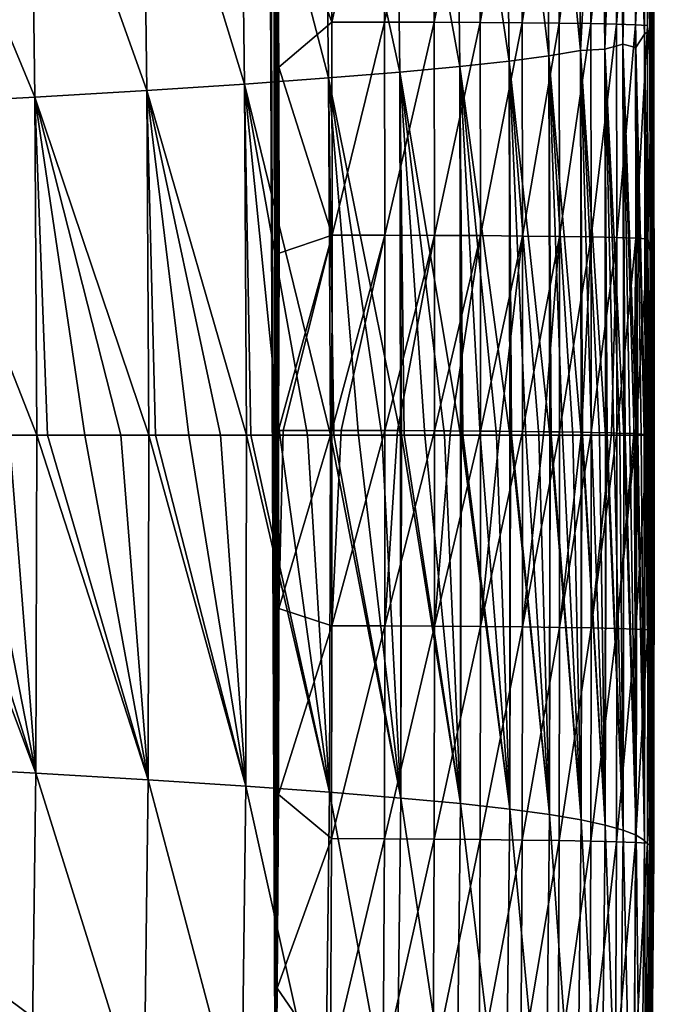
# Model space of a CAD drawing. Header units: metres. Extents: x -104 to 104, y -68 to 90.
# Tile 243 of 256: x 102.73 to 104.45, y 50.85 to 53.52. Entities that reach past the tile are written whole.
import ezdxf

# ---------------------------------------------------------------- set-up
doc = ezdxf.new("R2010")
doc.units = ezdxf.units.M
doc.layers.add('solid_FIT-BATH-153_SW0002', color=7, linetype='CONTINUOUS')

msp = doc.modelspace()

# ---------------------------------------------------------------- linework, layer by layer
at = {"layer": 'solid_FIT-BATH-153_SW0002'}
for points in [[(95.553673, 50.324856, 16.629944), (103.419243, 50.326092, 16.74663), (96.062462, 55.791603, 16.580244)], [(103.419243, 50.326092, 16.74663), (103.396858, 55.78376, 16.676132), (96.062462, 55.791603, 16.580244)], [(103.419243, 50.326092, 16.74663), (103.401161, 55.641178, 16.678217), (103.396858, 55.78376, 16.676132)], [(103.419243, 50.326092, 16.74663), (103.413757, 55.055191, 16.686615), (103.401161, 55.641178, 16.678217)], [(103.419395, 50.342014, 16.74645), (103.420609, 54.474182, 16.694704), (103.413757, 55.055191, 16.686615)], [(103.419243, 50.326092, 16.74663), (103.419395, 50.342014, 16.74645), (103.413757, 55.055191, 16.686615)], [(104.42485, 54.569164, 0.591371), (104.432503, 54.613476, 2.451298), (104.442329, 53.513718, 2.451771)], [(104.442329, 53.513718, 2.451771), (104.432503, 54.613476, 2.451298), (104.436012, 54.61665, 4.415045)], [(104.44532, 53.515385, 4.415392), (104.436012, 54.61665, 4.415045), (104.445145, 53.540359, 6.483488)], [(104.442329, 53.513718, 2.451771), (104.436012, 54.61665, 4.415045), (104.44532, 53.515385, 4.415392)], [(104.420212, 53.480171, -1.165026), (104.41008, 54.54797, -1.165833), (104.42485, 54.569164, 0.591371)], [(104.420212, 53.480171, -1.165026), (104.42485, 54.569164, 0.591371), (104.434685, 53.491043, 0.591989)], [(104.434685, 53.491043, 0.591989), (104.42485, 54.569164, 0.591371), (104.442329, 53.513718, 2.451771)], [(104.387207, 54.478714, -2.821431), (104.41008, 54.54797, -1.165833), (104.420212, 53.480171, -1.165026)], [(103.419395, 50.342014, 16.74645), (103.424255, 50.893223, 16.740175), (103.420609, 54.474182, 16.694704)], [(103.424255, 50.893223, 16.740175), (103.425186, 53.917892, 16.702269), (103.420609, 54.474182, 16.694704)], [(104.30233, 54.470161, -5.836056), (104.246994, 53.4366, -7.197694), (104.235825, 54.462841, -7.199451)], [(104.30233, 54.470161, -5.836056), (104.313049, 53.440353, -5.834569), (104.246994, 53.4366, -7.197694)], [(104.351509, 54.496693, -4.37749), (104.313049, 53.440353, -5.834569), (104.30233, 54.470161, -5.836056)], [(104.351509, 54.496693, -4.37749), (104.362068, 53.453915, -4.376242), (104.313049, 53.440353, -5.834569)], [(104.387207, 54.478714, -2.821431), (104.362068, 53.453915, -4.376242), (104.351509, 54.496693, -4.37749)], [(104.387207, 54.478714, -2.821431), (104.396965, 53.444801, -2.820456), (104.362068, 53.453915, -4.376242)], [(104.387207, 54.478714, -2.821431), (104.420212, 53.480171, -1.165026), (104.396965, 53.444801, -2.820456)], [(104.14994, 54.434696, -8.469809), (104.235825, 54.462841, -7.199451), (104.246994, 53.4366, -7.197694)], [(104.14994, 54.434696, -8.469809), (104.161224, 53.42226, -8.467825), (104.041519, 54.406075, -9.649573)], [(104.14994, 54.434696, -8.469809), (104.246994, 53.4366, -7.197694), (104.161224, 53.42226, -8.467825)], [(104.041519, 54.406075, -9.649573), (104.052895, 53.407707, -9.647386), (103.907639, 54.376785, -10.741851)], [(104.161224, 53.42226, -8.467825), (104.052895, 53.407707, -9.647386), (104.041519, 54.406075, -9.649573)], [(103.907639, 54.376785, -10.741851), (103.919098, 53.392845, -10.739485), (103.745369, 54.346607, -11.749911)], [(104.052895, 53.407707, -9.647386), (103.919098, 53.392845, -10.739485), (103.907639, 54.376785, -10.741851)], [(103.745369, 54.346607, -11.749911), (103.756897, 53.377567, -11.747399), (103.551773, 54.315315, -12.677025)], [(103.919098, 53.392845, -10.739485), (103.756897, 53.377567, -11.747399), (103.745369, 54.346607, -11.749911)], [(103.551773, 54.315315, -12.677025), (103.563354, 53.361759, -12.674404), (103.323914, 54.282696, -13.526464)], [(103.756897, 53.377567, -11.747399), (103.563354, 53.361759, -12.674404), (103.551773, 54.315315, -12.677025)], [(103.323914, 54.282696, -13.526464), (103.335548, 53.34531, -13.523776), (103.059013, 54.248524, -14.301657)], [(103.563354, 53.361759, -12.674404), (103.335548, 53.34531, -13.523776), (103.323914, 54.282696, -13.526464)], [(103.059013, 54.248524, -14.301657), (103.070671, 53.328106, -14.298944), (102.754555, 54.212578, -15.006332)], [(103.335548, 53.34531, -13.523776), (103.070671, 53.328106, -14.298944), (103.059013, 54.248524, -14.301657)], [(102.754555, 54.212578, -15.006332), (102.76622, 53.310032, -15.003633), (102.408134, 54.174648, -15.644266)], [(103.070671, 53.328106, -14.298944), (102.76622, 53.310032, -15.003633), (102.754555, 54.212578, -15.006332)], [(102.76622, 53.310032, -15.003633), (102.419762, 53.290977, -15.641608), (102.408134, 54.174648, -15.644266)], [(103.572273, 53.513039, 16.698954), (103.569649, 54.129349, 16.690695), (103.425186, 53.917892, 16.702269)], [(103.712616, 54.129929, 16.660839), (103.569649, 54.129349, 16.690695), (103.572273, 53.513039, 16.698954)], [(103.712616, 54.129929, 16.660839), (103.572273, 53.513039, 16.698954), (103.715271, 53.513046, 16.66913)], [(103.712616, 54.129929, 16.660839), (103.715271, 53.513046, 16.66913), (103.847351, 54.130188, 16.611376)], [(103.715271, 53.513046, 16.66913), (103.850044, 53.512775, 16.619688), (103.847351, 54.130188, 16.611376)], [(103.847351, 54.130188, 16.611376), (103.850044, 53.512775, 16.619688), (103.972267, 54.130135, 16.543882)], [(103.850044, 53.512775, 16.619688), (103.974991, 53.512238, 16.55221), (103.972267, 54.130135, 16.543882)], [(103.972267, 54.130135, 16.543882), (103.974991, 53.512238, 16.55221), (104.085747, 54.12978, 16.459946)], [(103.974991, 53.512238, 16.55221), (104.088509, 53.511452, 16.468279), (104.085747, 54.12978, 16.459946)], [(104.085747, 54.12978, 16.459946), (104.088509, 53.511452, 16.468279), (104.186188, 54.129131, 16.361149)], [(104.088509, 53.511452, 16.468279), (104.18898, 53.510429, 16.36948), (104.186188, 54.129131, 16.361149)], [(104.186188, 54.129131, 16.361149), (104.18898, 53.510429, 16.36948), (104.27198, 54.128201, 16.249071)], [(104.18898, 53.510429, 16.36948), (104.274811, 53.509193, 16.257397), (104.27198, 54.128201, 16.249071)], [(104.27198, 54.128201, 16.249071), (104.274811, 53.509193, 16.257397), (104.341515, 54.126999, 16.125299)], [(104.274811, 53.509193, 16.257397), (104.344391, 53.507755, 16.133612), (104.341515, 54.126999, 16.125299)], [(104.341515, 54.126999, 16.125299), (104.344391, 53.507755, 16.133612), (104.393204, 54.125534, 15.991413)], [(104.344391, 53.507755, 16.133612), (104.396111, 53.50613, 15.999709), (104.393204, 54.125534, 15.991413)], [(104.393204, 54.125534, 15.991413), (104.396111, 53.50613, 15.999709), (104.425423, 54.123814, 15.848998)], [(104.396111, 53.50613, 15.999709), (104.42836, 53.504333, 15.857271), (104.425423, 54.123814, 15.848998)], [(104.425423, 54.123814, 15.848998), (104.42836, 53.504333, 15.857271), (104.437309, 53.87989, 15.703052)], [(103.427185, 52.406071, 16.721876), (103.425186, 53.917892, 16.702269), (103.424255, 50.893223, 16.740175)], [(103.427185, 52.406071, 16.721876), (103.42836, 53.39101, 16.709274), (103.425186, 53.917892, 16.702269)], [(103.572273, 53.513039, 16.698954), (103.425186, 53.917892, 16.702269), (103.42836, 53.39101, 16.709274)], [(104.42836, 53.504333, 15.857271), (104.43924, 53.361382, 15.709901), (104.437309, 53.87989, 15.703052)], [(104.43956, 53.572052, 13.316978), (104.437309, 53.87989, 15.703052), (104.43924, 53.361382, 15.709901)], [(104.43956, 53.572052, 13.316978), (104.43924, 53.361382, 15.709901), (104.439949, 52.865532, 15.716309)], [(104.43956, 53.572052, 13.316978), (104.439949, 52.865532, 15.716309), (104.440048, 52.393475, 15.722278)], [(104.43956, 53.572052, 13.316978), (104.440048, 52.393475, 15.722278), (104.440353, 52.393456, 14.765632)], [(104.43956, 53.572052, 13.316978), (104.440353, 52.393456, 14.765632), (104.44075, 52.393456, 13.828154)], [(104.43956, 53.572052, 13.316978), (104.44075, 52.393456, 13.828154), (104.440987, 52.393456, 13.384162)], [(104.43956, 53.572052, 13.316978), (104.440987, 52.393456, 13.384162), (104.441025, 52.393456, 13.316521)], [(104.441345, 53.564205, 10.934488), (104.43956, 53.572052, 13.316978), (104.441025, 52.393456, 13.316521)], [(104.441345, 53.564205, 10.934488), (104.441025, 52.393456, 13.316521), (104.441277, 52.393456, 12.909723)], [(104.441345, 53.564205, 10.934488), (104.441277, 52.393456, 12.909723), (104.441917, 52.393456, 12.010179)], [(104.441345, 53.564205, 10.934488), (104.441917, 52.393456, 12.010179), (104.442642, 52.393456, 11.129437)], [(104.441345, 53.564205, 10.934488), (104.442642, 52.393456, 11.129437), (104.442757, 52.393456, 10.996773)], [(104.441345, 53.564205, 10.934488), (104.442757, 52.393456, 10.996773), (104.44281, 52.393456, 10.933949)], [(104.441345, 53.564205, 10.934488), (104.44281, 52.393456, 10.933949), (104.443428, 53.554596, 8.65649)], [(104.443428, 53.554596, 8.65649), (104.44281, 52.393456, 10.933949), (104.443413, 52.393456, 10.269535)], [(104.443428, 53.554596, 8.65649), (104.443413, 52.393456, 10.269535), (104.444191, 52.393456, 9.42905)], [(104.443428, 53.554596, 8.65649), (104.444191, 52.393456, 9.42905), (104.444855, 52.393456, 8.714402)], [(104.443428, 53.554596, 8.65649), (104.444855, 52.393456, 8.714402), (104.444908, 52.393456, 8.656548)], [(104.443428, 53.554596, 8.65649), (104.444908, 52.393456, 8.656548), (104.445145, 53.540359, 6.483488)], [(104.445145, 53.540359, 6.483488), (104.444908, 52.393456, 8.656548), (104.444954, 52.393456, 8.604982)], [(104.445145, 53.540359, 6.483488), (104.444954, 52.393456, 8.604982), (104.445679, 52.393456, 7.794524)], [(104.445145, 53.540359, 6.483488), (104.445679, 52.393456, 7.794524), (104.44632, 52.393456, 6.99526)], [(104.445145, 53.540359, 6.483488), (104.44632, 52.393456, 6.99526), (104.446617, 52.393456, 6.536992)], [(104.445145, 53.540359, 6.483488), (104.446617, 52.393456, 6.536992), (104.446648, 52.393456, 6.483732)], [(104.44532, 53.515385, 4.415392), (104.445145, 53.540359, 6.483488), (104.446648, 52.393456, 6.483732)], [(103.572762, 52.935894, 16.706493), (103.572273, 53.513039, 16.698954), (103.42836, 53.39101, 16.709274)], [(103.715271, 53.513046, 16.66913), (103.572273, 53.513039, 16.698954), (103.572762, 52.935894, 16.706493)], [(103.715271, 53.513046, 16.66913), (103.572762, 52.935894, 16.706493), (103.715782, 52.9356, 16.676693)], [(103.715271, 53.513046, 16.66913), (103.715782, 52.9356, 16.676693), (103.850044, 53.512775, 16.619688)], [(103.715782, 52.9356, 16.676693), (103.850578, 52.935051, 16.627268), (103.850044, 53.512775, 16.619688)], [(103.850044, 53.512775, 16.619688), (103.850578, 52.935051, 16.627268), (103.974991, 53.512238, 16.55221)], [(103.850578, 52.935051, 16.627268), (103.975548, 52.934265, 16.559801), (103.974991, 53.512238, 16.55221)], [(103.974991, 53.512238, 16.55221), (103.975548, 52.934265, 16.559801), (104.088509, 53.511452, 16.468279)], [(103.975548, 52.934265, 16.559801), (104.089088, 52.933262, 16.475874), (104.088509, 53.511452, 16.468279)], [(104.088509, 53.511452, 16.468279), (104.089088, 52.933262, 16.475874), (104.18898, 53.510429, 16.36948)], [(104.089088, 52.933262, 16.475874), (104.189583, 52.932056, 16.377075), (104.18898, 53.510429, 16.36948)], [(104.18898, 53.510429, 16.36948), (104.189583, 52.932056, 16.377075), (104.274811, 53.509193, 16.257397)], [(104.189583, 52.932056, 16.377075), (104.275429, 52.930672, 16.264984), (104.274811, 53.509193, 16.257397)], [(104.274811, 53.509193, 16.257397), (104.275429, 52.930672, 16.264984), (104.344391, 53.507755, 16.133612)], [(104.434685, 53.491043, 0.591989), (104.442329, 53.513718, 2.451771), (104.44397, 52.393456, 2.451864)], [(104.442329, 53.513718, 2.451771), (104.44532, 53.515385, 4.415392), (104.446838, 52.393456, 4.415246)], [(104.442329, 53.513718, 2.451771), (104.446838, 52.393456, 4.415246), (104.44648, 52.393456, 3.932467)], [(104.442329, 53.513718, 2.451771), (104.44648, 52.393456, 3.932467), (104.445549, 52.393456, 3.205897)], [(104.442329, 53.513718, 2.451771), (104.445549, 52.393456, 3.205897), (104.444077, 52.393456, 2.49651)], [(104.442329, 53.513718, 2.451771), (104.444077, 52.393456, 2.49651), (104.44397, 52.393456, 2.451864)], [(104.44532, 53.515385, 4.415392), (104.446648, 52.393456, 6.483732), (104.446793, 52.393456, 6.207951)], [(104.44532, 53.515385, 4.415392), (104.446793, 52.393456, 6.207951), (104.447029, 52.393456, 5.434217)], [(104.44532, 53.515385, 4.415392), (104.447029, 52.393456, 5.434217), (104.446953, 52.393456, 4.67533)], [(104.44532, 53.515385, 4.415392), (104.446953, 52.393456, 4.67533), (104.446861, 52.393456, 4.464093)], [(104.44532, 53.515385, 4.415392), (104.446861, 52.393456, 4.464093), (104.446838, 52.393456, 4.415246)], [(104.275429, 52.930672, 16.264984), (104.345016, 52.929123, 16.141186), (104.344391, 53.507755, 16.133612)], [(104.344391, 53.507755, 16.133612), (104.345016, 52.929123, 16.141186), (104.396111, 53.50613, 15.999709)], [(104.345016, 52.929123, 16.141186), (104.396744, 52.927433, 16.007267), (104.396111, 53.50613, 15.999709)], [(104.396111, 53.50613, 15.999709), (104.396744, 52.927433, 16.007267), (104.42836, 53.504333, 15.857271)], [(104.396744, 52.927433, 16.007267), (104.429001, 52.925617, 15.864808), (104.42836, 53.504333, 15.857271)], [(104.420212, 53.480171, -1.165026), (104.434685, 53.491043, 0.591989), (104.436356, 52.393456, 0.591751)], [(104.42836, 53.504333, 15.857271), (104.429001, 52.925617, 15.864808), (104.43924, 53.361382, 15.709901)], [(104.434685, 53.491043, 0.591989), (104.44397, 52.393456, 2.451864), (104.441971, 52.393456, 1.796719)], [(104.434685, 53.491043, 0.591989), (104.441971, 52.393456, 1.796719), (104.439148, 52.393456, 1.11677)], [(104.434685, 53.491043, 0.591989), (104.439148, 52.393456, 1.11677), (104.436592, 52.393456, 0.632231)], [(104.434685, 53.491043, 0.591989), (104.436592, 52.393456, 0.632231), (104.436356, 52.393456, 0.591751)], [(104.396965, 53.444801, -2.820456), (104.420212, 53.480171, -1.165026), (104.421974, 52.393456, -1.165194)], [(104.420212, 53.480171, -1.165026), (104.436356, 52.393456, 0.591751), (104.435532, 52.393456, 0.455049)], [(104.420212, 53.480171, -1.165026), (104.435532, 52.393456, 0.455049), (104.43103, 52.393456, -0.188147)], [(104.420212, 53.480171, -1.165026), (104.43103, 52.393456, -0.188147), (104.425568, 52.393456, -0.814324)], [(104.420212, 53.480171, -1.165026), (104.425568, 52.393456, -0.814324), (104.422371, 52.393456, -1.128455)], [(104.420212, 53.480171, -1.165026), (104.422371, 52.393456, -1.128455), (104.421974, 52.393456, -1.165194)], [(104.161224, 53.42226, -8.467825), (104.246994, 53.4366, -7.197694), (104.248962, 52.393456, -7.197196)], [(104.313049, 53.440353, -5.834569), (104.314941, 52.393456, -5.834251), (104.246994, 53.4366, -7.197694)], [(104.246994, 53.4366, -7.197694), (104.314941, 52.393456, -5.834251), (104.298683, 52.393456, -6.21675)], [(104.246994, 53.4366, -7.197694), (104.298683, 52.393456, -6.21675), (104.276711, 52.393456, -6.680359)], [(104.246994, 53.4366, -7.197694), (104.276711, 52.393456, -6.680359), (104.25267, 52.393456, -7.131848)], [(104.246994, 53.4366, -7.197694), (104.25267, 52.393456, -7.131848), (104.250313, 52.393456, -7.173521)], [(104.246994, 53.4366, -7.197694), (104.250313, 52.393456, -7.173521), (104.248962, 52.393456, -7.197196)], [(104.362068, 53.453915, -4.376242), (104.36393, 52.393456, -4.376043), (104.313049, 53.440353, -5.834569)], [(104.313049, 53.440353, -5.834569), (104.36393, 52.393456, -4.376043), (104.353188, 52.393456, -4.747515)], [(104.313049, 53.440353, -5.834569), (104.353188, 52.393456, -4.747515), (104.33683, 52.393456, -5.250742)], [(104.313049, 53.440353, -5.834569), (104.33683, 52.393456, -5.250742), (104.318695, 52.393456, -5.740424)], [(104.313049, 53.440353, -5.834569), (104.318695, 52.393456, -5.740424), (104.316017, 52.393456, -5.807609)], [(104.313049, 53.440353, -5.834569), (104.316017, 52.393456, -5.807609), (104.314941, 52.393456, -5.834251)], [(104.362068, 53.453915, -4.376242), (104.398682, 52.393456, -2.820611), (104.392433, 52.393456, -3.155199)], [(104.396965, 53.444801, -2.820456), (104.398682, 52.393456, -2.820611), (104.362068, 53.453915, -4.376242)], [(104.362068, 53.453915, -4.376242), (104.392433, 52.393456, -3.155199), (104.380882, 52.393456, -3.700536)], [(104.362068, 53.453915, -4.376242), (104.380882, 52.393456, -3.700536), (104.367836, 52.393456, -4.23103)], [(104.362068, 53.453915, -4.376242), (104.367836, 52.393456, -4.23103), (104.364746, 52.393456, -4.346248)], [(104.362068, 53.453915, -4.376242), (104.364746, 52.393456, -4.346248), (104.36393, 52.393456, -4.376043)], [(104.396965, 53.444801, -2.820456), (104.421974, 52.393456, -1.165194), (104.41906, 52.393456, -1.423836)], [(104.396965, 53.444801, -2.820456), (104.41906, 52.393456, -1.423836), (104.41143, 52.393456, -2.016994)], [(104.396965, 53.444801, -2.820456), (104.41143, 52.393456, -2.016994), (104.40258, 52.393456, -2.594132)], [(104.396965, 53.444801, -2.820456), (104.40258, 52.393456, -2.594132), (104.399269, 52.393456, -2.787437)], [(104.396965, 53.444801, -2.820456), (104.399269, 52.393456, -2.787437), (104.398682, 52.393456, -2.820611)], [(104.052895, 53.407707, -9.647386), (104.054893, 52.393456, -9.646751), (103.919098, 53.392845, -10.739485)], [(104.161224, 53.42226, -8.467825), (104.163208, 52.393456, -8.467245), (104.052895, 53.407707, -9.647386)], [(104.052895, 53.407707, -9.647386), (104.163208, 52.393456, -8.467245), (104.134041, 52.393456, -8.820816)], [(104.052895, 53.407707, -9.647386), (104.134041, 52.393456, -8.820816), (104.098297, 52.393456, -9.215271)], [(104.052895, 53.407707, -9.647386), (104.098297, 52.393456, -9.215271), (104.059891, 52.393456, -9.599396)], [(104.052895, 53.407707, -9.647386), (104.059891, 52.393456, -9.599396), (104.056839, 52.393456, -9.628359)], [(104.052895, 53.407707, -9.647386), (104.056839, 52.393456, -9.628359), (104.054893, 52.393456, -9.646751)], [(104.161224, 53.42226, -8.467825), (104.248962, 52.393456, -7.197196), (104.226456, 52.393456, -7.571683)], [(104.161224, 53.42226, -8.467825), (104.226456, 52.393456, -7.571683), (104.198006, 52.393456, -7.999536)], [(104.161224, 53.42226, -8.467825), (104.198006, 52.393456, -7.999536), (104.167244, 52.393456, -8.415741)], [(104.161224, 53.42226, -8.467825), (104.167244, 52.393456, -8.415741), (104.164856, 52.393456, -8.446317)], [(104.161224, 53.42226, -8.467825), (104.164856, 52.393456, -8.446317), (104.163208, 52.393456, -8.467245)], [(103.427185, 52.406071, 16.721876), (103.429031, 52.887119, 16.715805), (103.42836, 53.39101, 16.709274)], [(103.572762, 52.935894, 16.706493), (103.42836, 53.39101, 16.709274), (103.429031, 52.887119, 16.715805)], [(103.756897, 53.377567, -11.747399), (103.758934, 52.393456, -11.746641), (103.563354, 53.361759, -12.674404)], [(103.919098, 53.392845, -10.739485), (103.921112, 52.393456, -10.738747), (103.756897, 53.377567, -11.747399)], [(103.756897, 53.377567, -11.747399), (103.921112, 52.393456, -10.738747), (103.877922, 52.393456, -11.03437)], [(103.756897, 53.377567, -11.747399), (103.877922, 52.393456, -11.03437), (103.824677, 52.393456, -11.369859)], [(103.756897, 53.377567, -11.747399), (103.824677, 52.393456, -11.369859), (103.76812, 52.393456, -11.696238)], [(103.756897, 53.377567, -11.747399), (103.76812, 52.393456, -11.696238), (103.761482, 52.393456, -11.732716)], [(103.756897, 53.377567, -11.747399), (103.761482, 52.393456, -11.732716), (103.758934, 52.393456, -11.746641)], [(103.919098, 53.392845, -10.739485), (104.054893, 52.393456, -9.646751), (104.018776, 52.393456, -9.972903)], [(103.919098, 53.392845, -10.739485), (104.018776, 52.393456, -9.972903), (103.974838, 52.393456, -10.336242)], [(103.919098, 53.392845, -10.739485), (103.974838, 52.393456, -10.336242), (103.927933, 52.393456, -10.68991)], [(103.919098, 53.392845, -10.739485), (103.927933, 52.393456, -10.68991), (103.923363, 52.393456, -10.7227)], [(103.919098, 53.392845, -10.739485), (103.923363, 52.393456, -10.7227), (103.921112, 52.393456, -10.738747)], [(103.563354, 53.361759, -12.674404), (103.568268, 52.393456, -12.66158), (103.335548, 53.34531, -13.523776)], [(103.563354, 53.361759, -12.674404), (103.758934, 52.393456, -11.746641), (103.708145, 52.393456, -12.013641)], [(103.563354, 53.361759, -12.674404), (103.708145, 52.393456, -12.013641), (103.644661, 52.393456, -12.322207)], [(103.563354, 53.361759, -12.674404), (103.644661, 52.393456, -12.322207), (103.577538, 52.393456, -12.622076)], [(103.563354, 53.361759, -12.674404), (103.577538, 52.393456, -12.622076), (103.568268, 52.393456, -12.66158)], [(104.429001, 52.925617, 15.864808), (104.439949, 52.865532, 15.716309), (104.43924, 53.361382, 15.709901)], [(103.070671, 53.328106, -14.298944), (103.076134, 52.393456, -14.289557), (102.76622, 53.310032, -15.003633)], [(103.335548, 53.34531, -13.523776), (103.340729, 52.393456, -13.512815), (103.070671, 53.328106, -14.298944)], [(103.070671, 53.328106, -14.298944), (103.340729, 52.393456, -13.512815), (103.270271, 52.393456, -13.738321)], [(103.070671, 53.328106, -14.298944), (103.270271, 52.393456, -13.738321), (103.184082, 52.393456, -13.994738)], [(103.070671, 53.328106, -14.298944), (103.184082, 52.393456, -13.994738), (103.093948, 52.393456, -14.24274)], [(103.070671, 53.328106, -14.298944), (103.093948, 52.393456, -14.24274), (103.076134, 52.393456, -14.289557)], [(103.335548, 53.34531, -13.523776), (103.568268, 52.393456, -12.66158), (103.506577, 52.393456, -12.913805)], [(103.335548, 53.34531, -13.523776), (103.506577, 52.393456, -12.913805), (103.431656, 52.393456, -13.197448)], [(103.335548, 53.34531, -13.523776), (103.431656, 52.393456, -13.197448), (103.352852, 52.393456, -13.472444)], [(103.335548, 53.34531, -13.523776), (103.352852, 52.393456, -13.472444), (103.340729, 52.393456, -13.512815)], [(102.76622, 53.310032, -15.003633), (102.77182, 52.393456, -14.995865), (102.419762, 53.290977, -15.641608)], [(102.76622, 53.310032, -15.003633), (103.076134, 52.393456, -14.289557), (102.999855, 52.393456, -14.482473)], [(102.76622, 53.310032, -15.003633), (102.999855, 52.393456, -14.482473), (102.902054, 52.393456, -14.713427)], [(102.76622, 53.310032, -15.003633), (102.902054, 52.393456, -14.713427), (102.800858, 52.393456, -14.935176)], [(102.76622, 53.310032, -15.003633), (102.800858, 52.393456, -14.935176), (102.77182, 52.393456, -14.995865)], [(102.419762, 53.290977, -15.641608), (102.77182, 52.393456, -14.995865), (102.696609, 52.393456, -15.147432)], [(103.572762, 52.935894, 16.706493), (103.429031, 52.887119, 16.715805), (103.427185, 52.406071, 16.721876)], [(103.427185, 52.406071, 16.721876), (103.440605, 52.406075, 16.721958), (103.572762, 52.935894, 16.706493)], [(103.440605, 52.406075, 16.721958), (103.572617, 52.405952, 16.713274), (103.572762, 52.935894, 16.706493)], [(103.715782, 52.9356, 16.676693), (103.572762, 52.935894, 16.706493), (103.572617, 52.405952, 16.713274)], [(103.597931, 52.405907, 16.709591), (103.715782, 52.9356, 16.676693), (103.572617, 52.405952, 16.713274)], [(103.597931, 52.405907, 16.709591), (103.715607, 52.405571, 16.683535), (103.715782, 52.9356, 16.676693)], [(103.715782, 52.9356, 16.676693), (103.715607, 52.405571, 16.683535), (103.850578, 52.935051, 16.627268)], [(103.715607, 52.405571, 16.683535), (103.749977, 52.405441, 16.673023), (103.850578, 52.935051, 16.627268)], [(103.749977, 52.405441, 16.673023), (103.850449, 52.404949, 16.63415), (103.850578, 52.935051, 16.627268)], [(103.850578, 52.935051, 16.627268), (103.850449, 52.404949, 16.63415), (103.975548, 52.934265, 16.559801)], [(103.850449, 52.404949, 16.63415), (103.894165, 52.404686, 16.61315), (103.975548, 52.934265, 16.559801)], [(103.894165, 52.404686, 16.61315), (103.975471, 52.404102, 16.5667), (103.975548, 52.934265, 16.559801)], [(103.975548, 52.934265, 16.559801), (103.975471, 52.404102, 16.5667), (104.089088, 52.933262, 16.475874)], [(103.975471, 52.404102, 16.5667), (104.027748, 52.403652, 16.531136), (104.089088, 52.933262, 16.475874)], [(104.027748, 52.403652, 16.531136), (104.08905, 52.403046, 16.482782), (104.089088, 52.933262, 16.475874)], [(104.089088, 52.933262, 16.475874), (104.08905, 52.403046, 16.482782), (104.189583, 52.932056, 16.377075)], [(104.08905, 52.403046, 16.482782), (104.147179, 52.40237, 16.429068), (104.189583, 52.932056, 16.377075)], [(104.147179, 52.40237, 16.429068), (104.189781, 52.401798, 16.383745), (104.189583, 52.932056, 16.377075)], [(104.189583, 52.932056, 16.377075), (104.189781, 52.401798, 16.383745), (104.275429, 52.930672, 16.264984)], [(104.189781, 52.401798, 16.383745), (104.249237, 52.400867, 16.309671), (104.275429, 52.930672, 16.264984)], [(104.249237, 52.400867, 16.309671), (104.275597, 52.400391, 16.271639), (104.275429, 52.930672, 16.264984)], [(104.275429, 52.930672, 16.264984), (104.275597, 52.400391, 16.271639), (104.345016, 52.929123, 16.141186)], [(104.275597, 52.400391, 16.271639), (104.331223, 52.399189, 16.176161), (104.345016, 52.929123, 16.141186)], [(104.331223, 52.399189, 16.176161), (104.345146, 52.398834, 16.14781), (104.345016, 52.929123, 16.141186)], [(104.345016, 52.929123, 16.141186), (104.345146, 52.398834, 16.14781), (104.396744, 52.927433, 16.007267)], [(104.345146, 52.398834, 16.14781), (104.39109, 52.397377, 16.032007), (104.396744, 52.927433, 16.007267)], [(104.39109, 52.397377, 16.032007), (104.396797, 52.397152, 16.013903), (104.396744, 52.927433, 16.007267)], [(104.396744, 52.927433, 16.007267), (104.396797, 52.397152, 16.013903), (104.429001, 52.925617, 15.864808)], [(104.396797, 52.397152, 16.013903), (104.428963, 52.395359, 15.871494), (104.429001, 52.925617, 15.864808)], [(104.429001, 52.925617, 15.864808), (104.428963, 52.395359, 15.871494), (104.439949, 52.865532, 15.716309)], [(104.428963, 52.395359, 15.871494), (104.440048, 52.393475, 15.722278), (104.439949, 52.865532, 15.716309)], [(102.423416, 51.495796, -15.635586), (102.42556, 52.393456, -15.634997), (102.769737, 51.476734, -14.996367)], [(102.42556, 52.393456, -15.634997), (102.478798, 52.393456, -15.545739), (102.769737, 51.476734, -14.996367)], [(102.478798, 52.393456, -15.545739), (102.589302, 52.393456, -15.35072), (102.769737, 51.476734, -14.996367)], [(102.589302, 52.393456, -15.35072), (102.696609, 52.393456, -15.147432), (102.769737, 51.476734, -14.996367)], [(102.696609, 52.393456, -15.147432), (102.77182, 52.393456, -14.995865), (102.769737, 51.476734, -14.996367)], [(102.769737, 51.476734, -14.996367), (102.77182, 52.393456, -14.995865), (103.073997, 51.458656, -14.290277)], [(102.77182, 52.393456, -14.995865), (102.800858, 52.393456, -14.935176), (103.073997, 51.458656, -14.290277)], [(102.800858, 52.393456, -14.935176), (102.902054, 52.393456, -14.713427), (103.073997, 51.458656, -14.290277)], [(102.902054, 52.393456, -14.713427), (102.999855, 52.393456, -14.482473), (103.073997, 51.458656, -14.290277)], [(102.999855, 52.393456, -14.482473), (103.076134, 52.393456, -14.289557), (103.073997, 51.458656, -14.290277)], [(103.073997, 51.458656, -14.290277), (103.076134, 52.393456, -14.289557), (103.338646, 51.441452, -13.513535)], [(103.076134, 52.393456, -14.289557), (103.093948, 52.393456, -14.24274), (103.338646, 51.441452, -13.513535)], [(103.093948, 52.393456, -14.24274), (103.184082, 52.393456, -13.994738), (103.338646, 51.441452, -13.513535)], [(103.184082, 52.393456, -13.994738), (103.270271, 52.393456, -13.738321), (103.338646, 51.441452, -13.513535)], [(103.270271, 52.393456, -13.738321), (103.340729, 52.393456, -13.512815), (103.338646, 51.441452, -13.513535)], [(103.338646, 51.441452, -13.513535), (103.340729, 52.393456, -13.512815), (103.566193, 51.425003, -12.662413)], [(103.340729, 52.393456, -13.512815), (103.352852, 52.393456, -13.472444), (103.566193, 51.425003, -12.662413)], [(103.352852, 52.393456, -13.472444), (103.431656, 52.393456, -13.197448), (103.566193, 51.425003, -12.662413)], [(103.424255, 50.893223, 16.740175), (103.42775, 51.41909, 16.734001), (103.427185, 52.406071, 16.721876)], [(103.427185, 52.406071, 16.721876), (103.428726, 51.923424, 16.727894), (103.440605, 52.406075, 16.721958)], [(103.42775, 51.41909, 16.734001), (103.428726, 51.923424, 16.727894), (103.427185, 52.406071, 16.721876)], [(103.440605, 52.406075, 16.721958), (103.428726, 51.923424, 16.727894), (103.572617, 52.405952, 16.713274)], [(103.572617, 51.876247, 16.719839), (103.572617, 52.405952, 16.713274), (103.428726, 51.923424, 16.727894)], [(103.431656, 52.393456, -13.197448), (103.506577, 52.393456, -12.913805), (103.566193, 51.425003, -12.662413)], [(103.506577, 52.393456, -12.913805), (103.568268, 52.393456, -12.66158), (103.566193, 51.425003, -12.662413)], [(103.566193, 51.425003, -12.662413), (103.568268, 52.393456, -12.66158), (103.759445, 51.409195, -11.733474)], [(103.568268, 52.393456, -12.66158), (103.577538, 52.393456, -12.622076), (103.759445, 51.409195, -11.733474)], [(103.572617, 51.876247, 16.719839), (103.597931, 52.405907, 16.709591), (103.572617, 52.405952, 16.713274)], [(103.572617, 51.876247, 16.719839), (103.715607, 52.405571, 16.683535), (103.597931, 52.405907, 16.709591)], [(103.715683, 51.875782, 16.690079), (103.715607, 52.405571, 16.683535), (103.572617, 51.876247, 16.719839)], [(103.577538, 52.393456, -12.622076), (103.644661, 52.393456, -12.322207), (103.759445, 51.409195, -11.733474)], [(103.644661, 52.393456, -12.322207), (103.708145, 52.393456, -12.013641), (103.759445, 51.409195, -11.733474)], [(103.708145, 52.393456, -12.013641), (103.758934, 52.393456, -11.746641), (103.759445, 51.409195, -11.733474)], [(103.715683, 51.875782, 16.690079), (103.749977, 52.405441, 16.673023), (103.715607, 52.405571, 16.683535)], [(103.715683, 51.875782, 16.690079), (103.850449, 52.404949, 16.63415), (103.749977, 52.405441, 16.673023)], [(103.850525, 51.875084, 16.64068), (103.850449, 52.404949, 16.63415), (103.715683, 51.875782, 16.690079)], [(103.758934, 52.393456, -11.746641), (103.761482, 52.393456, -11.732716), (103.759445, 51.409195, -11.733474)], [(103.759445, 51.409195, -11.733474), (103.761482, 52.393456, -11.732716), (103.921349, 51.393917, -10.723433)], [(103.761482, 52.393456, -11.732716), (103.76812, 52.393456, -11.696238), (103.921349, 51.393917, -10.723433)], [(103.76812, 52.393456, -11.696238), (103.824677, 52.393456, -11.369859), (103.921349, 51.393917, -10.723433)], [(103.824677, 52.393456, -11.369859), (103.877922, 52.393456, -11.03437), (103.921349, 51.393917, -10.723433)], [(103.850525, 51.875084, 16.64068), (103.894165, 52.404686, 16.61315), (103.850449, 52.404949, 16.63415)], [(103.850525, 51.875084, 16.64068), (103.975471, 52.404102, 16.5667), (103.894165, 52.404686, 16.61315)], [(103.97554, 51.874172, 16.573229), (103.975471, 52.404102, 16.5667), (103.850525, 51.875084, 16.64068)], [(103.877922, 52.393456, -11.03437), (103.921112, 52.393456, -10.738747), (103.921349, 51.393917, -10.723433)], [(103.921112, 52.393456, -10.738747), (103.923363, 52.393456, -10.7227), (103.921349, 51.393917, -10.723433)], [(103.921349, 51.393917, -10.723433), (103.923363, 52.393456, -10.7227), (104.05484, 51.379051, -9.629008)], [(103.923363, 52.393456, -10.7227), (103.927933, 52.393456, -10.68991), (104.05484, 51.379051, -9.629008)], [(103.927933, 52.393456, -10.68991), (103.974838, 52.393456, -10.336242), (104.05484, 51.379051, -9.629008)], [(103.974838, 52.393456, -10.336242), (104.018776, 52.393456, -9.972903), (104.05484, 51.379051, -9.629008)], [(103.97554, 51.874172, 16.573229), (104.027748, 52.403652, 16.531136), (103.975471, 52.404102, 16.5667)], [(103.97554, 51.874172, 16.573229), (104.08905, 52.403046, 16.482782), (104.027748, 52.403652, 16.531136)], [(104.089111, 51.873066, 16.489309), (104.08905, 52.403046, 16.482782), (103.97554, 51.874172, 16.573229)], [(104.018776, 52.393456, -9.972903), (104.054893, 52.393456, -9.646751), (104.05484, 51.379051, -9.629008)], [(104.05484, 51.379051, -9.629008), (104.056839, 52.393456, -9.628359), (104.162872, 51.364487, -8.446914)], [(104.054893, 52.393456, -9.646751), (104.056839, 52.393456, -9.628359), (104.05484, 51.379051, -9.629008)], [(104.056839, 52.393456, -9.628359), (104.059891, 52.393456, -9.599396), (104.162872, 51.364487, -8.446914)], [(104.059891, 52.393456, -9.599396), (104.098297, 52.393456, -9.215271), (104.162872, 51.364487, -8.446914)], [(104.089111, 51.873066, 16.489309), (104.147179, 52.40237, 16.429068), (104.08905, 52.403046, 16.482782)], [(104.089111, 51.873066, 16.489309), (104.189781, 52.401798, 16.383745), (104.147179, 52.40237, 16.429068)], [(104.189636, 51.871784, 16.390503), (104.189781, 52.401798, 16.383745), (104.089111, 51.873066, 16.489309)], [(104.098297, 52.393456, -9.215271), (104.134041, 52.393456, -8.820816), (104.162872, 51.364487, -8.446914)], [(104.134041, 52.393456, -8.820816), (104.163208, 52.393456, -8.467245), (104.162872, 51.364487, -8.446914)], [(104.162872, 51.364487, -8.446914), (104.164856, 52.393456, -8.446317), (104.248344, 51.350128, -7.174039)], [(104.163208, 52.393456, -8.467245), (104.164856, 52.393456, -8.446317), (104.162872, 51.364487, -8.446914)], [(104.164856, 52.393456, -8.446317), (104.167244, 52.393456, -8.415741), (104.248344, 51.350128, -7.174039)], [(104.167244, 52.393456, -8.415741), (104.198006, 52.393456, -7.999536), (104.248344, 51.350128, -7.174039)], [(104.189636, 51.871784, 16.390503), (104.249237, 52.400867, 16.309671), (104.189781, 52.401798, 16.383745)], [(104.189636, 51.871784, 16.390503), (104.275597, 52.400391, 16.271639), (104.249237, 52.400867, 16.309671)], [(104.275505, 51.870354, 16.2784), (104.275597, 52.400391, 16.271639), (104.189636, 51.871784, 16.390503)], [(104.198006, 52.393456, -7.999536), (104.226456, 52.393456, -7.571683), (104.248344, 51.350128, -7.174039)], [(104.226456, 52.393456, -7.571683), (104.248962, 52.393456, -7.197196), (104.248344, 51.350128, -7.174039)], [(104.248344, 51.350128, -7.174039), (104.250313, 52.393456, -7.173521), (104.314072, 51.335945, -5.807974)], [(104.248962, 52.393456, -7.197196), (104.250313, 52.393456, -7.173521), (104.248344, 51.350128, -7.174039)], [(104.250313, 52.393456, -7.173521), (104.25267, 52.393456, -7.131848), (104.314072, 51.335945, -5.807974)], [(104.25267, 52.393456, -7.131848), (104.276711, 52.393456, -6.680359), (104.314072, 51.335945, -5.807974)], [(104.275505, 51.870354, 16.2784), (104.331223, 52.399189, 16.176161), (104.275597, 52.400391, 16.271639)], [(104.275505, 51.870354, 16.2784), (104.345146, 52.398834, 16.14781), (104.331223, 52.399189, 16.176161)], [(104.3451, 51.86879, 16.154581), (104.345146, 52.398834, 16.14781), (104.275505, 51.870354, 16.2784)], [(104.276711, 52.393456, -6.680359), (104.298683, 52.393456, -6.21675), (104.314072, 51.335945, -5.807974)], [(104.298683, 52.393456, -6.21675), (104.314941, 52.393456, -5.834251), (104.314072, 51.335945, -5.807974)], [(104.314072, 51.335945, -5.807974), (104.316017, 52.393456, -5.807609), (104.362831, 51.32193, -4.346483)], [(104.314941, 52.393456, -5.834251), (104.316017, 52.393456, -5.807609), (104.314072, 51.335945, -5.807974)], [(104.316017, 52.393456, -5.807609), (104.318695, 52.393456, -5.740424), (104.362831, 51.32193, -4.346483)], [(104.318695, 52.393456, -5.740424), (104.33683, 52.393456, -5.250742), (104.362831, 51.32193, -4.346483)], [(104.33683, 52.393456, -5.250742), (104.353188, 52.393456, -4.747515), (104.362831, 51.32193, -4.346483)], [(104.3451, 51.86879, 16.154581), (104.39109, 52.397377, 16.032007), (104.345146, 52.398834, 16.14781)], [(104.3451, 51.86879, 16.154581), (104.396797, 52.397152, 16.013903), (104.39109, 52.397377, 16.032007)], [(104.396812, 51.867111, 16.020634), (104.396797, 52.397152, 16.013903), (104.3451, 51.86879, 16.154581)], [(104.353188, 52.393456, -4.747515), (104.36393, 52.393456, -4.376043), (104.362831, 51.32193, -4.346483)], [(104.362831, 51.32193, -4.346483), (104.364746, 52.393456, -4.346248), (104.3974, 51.308079, -2.78733)], [(104.36393, 52.393456, -4.376043), (104.364746, 52.393456, -4.346248), (104.362831, 51.32193, -4.346483)], [(104.364746, 52.393456, -4.346248), (104.367836, 52.393456, -4.23103), (104.3974, 51.308079, -2.78733)], [(104.367836, 52.393456, -4.23103), (104.380882, 52.393456, -3.700536), (104.3974, 51.308079, -2.78733)], [(104.380882, 52.393456, -3.700536), (104.392433, 52.393456, -3.155199), (104.3974, 51.308079, -2.78733)], [(104.392433, 52.393456, -3.155199), (104.398682, 52.393456, -2.820611), (104.3974, 51.308079, -2.78733)], [(104.396812, 51.867111, 16.020634), (104.428963, 52.395359, 15.871494), (104.396797, 52.397152, 16.013903)], [(104.396812, 51.867111, 16.020634), (104.429047, 51.865337, 15.878139), (104.428963, 52.395359, 15.871494)], [(104.3974, 51.308079, -2.78733), (104.399269, 52.393456, -2.787437), (104.420555, 51.294376, -1.128283)], [(104.398682, 52.393456, -2.820611), (104.399269, 52.393456, -2.787437), (104.3974, 51.308079, -2.78733)], [(104.399269, 52.393456, -2.787437), (104.40258, 52.393456, -2.594132), (104.420555, 51.294376, -1.128283)], [(104.40258, 52.393456, -2.594132), (104.41143, 52.393456, -2.016994), (104.420555, 51.294376, -1.128283)], [(104.41143, 52.393456, -2.016994), (104.41906, 52.393456, -1.423836), (104.420555, 51.294376, -1.128283)], [(104.41906, 52.393456, -1.423836), (104.421974, 52.393456, -1.165194), (104.420555, 51.294376, -1.128283)], [(104.420555, 51.294376, -1.128283), (104.422371, 52.393456, -1.128455), (104.43486, 51.280872, 0.632548)], [(104.421974, 52.393456, -1.165194), (104.422371, 52.393456, -1.128455), (104.420555, 51.294376, -1.128283)], [(104.422371, 52.393456, -1.128455), (104.425568, 52.393456, -0.814324), (104.43486, 51.280872, 0.632548)], [(104.425568, 52.393456, -0.814324), (104.43103, 52.393456, -0.188147), (104.43486, 51.280872, 0.632548)], [(104.429047, 51.865337, 15.878139), (104.440048, 52.393475, 15.722278), (104.428963, 52.395359, 15.871494)], [(104.439949, 51.925739, 15.728168), (104.440048, 52.393475, 15.722278), (104.429047, 51.865337, 15.878139)], [(104.43103, 52.393456, -0.188147), (104.435532, 52.393456, 0.455049), (104.43486, 51.280872, 0.632548)], [(104.43486, 51.280872, 0.632548), (104.436592, 52.393456, 0.632231), (104.442429, 51.267704, 2.496358)], [(104.436356, 52.393456, 0.591751), (104.436592, 52.393456, 0.632231), (104.43486, 51.280872, 0.632548)], [(104.435532, 52.393456, 0.455049), (104.436356, 52.393456, 0.591751), (104.43486, 51.280872, 0.632548)], [(104.436592, 52.393456, 0.632231), (104.439148, 52.393456, 1.11677), (104.442429, 51.267704, 2.496358)], [(104.439148, 52.393456, 1.11677), (104.441971, 52.393456, 1.796719), (104.442429, 51.267704, 2.496358)], [(104.440987, 52.393456, 13.384162), (104.439949, 51.925739, 15.728168), (104.439255, 51.433067, 15.7341)], [(104.439522, 51.214836, 13.384625), (104.440987, 52.393456, 13.384162), (104.439255, 51.433067, 15.7341)], [(104.441025, 52.393456, 13.316521), (104.440987, 52.393456, 13.384162), (104.439522, 51.214836, 13.384625)], [(104.441277, 52.393456, 12.909723), (104.441025, 52.393456, 13.316521), (104.439522, 51.214836, 13.384625)], [(104.441917, 52.393456, 12.010179), (104.441277, 52.393456, 12.909723), (104.439522, 51.214836, 13.384625)], [(104.442642, 52.393456, 11.129437), (104.441917, 52.393456, 12.010179), (104.439522, 51.214836, 13.384625)], [(104.442757, 52.393456, 10.996773), (104.442642, 52.393456, 11.129437), (104.439522, 51.214836, 13.384625)], [(104.441292, 51.222614, 10.997161), (104.442757, 52.393456, 10.996773), (104.439522, 51.214836, 13.384625)], [(104.440353, 52.393456, 14.765632), (104.440048, 52.393475, 15.722278), (104.439949, 51.925739, 15.728168)], [(104.44075, 52.393456, 13.828154), (104.440353, 52.393456, 14.765632), (104.439949, 51.925739, 15.728168)], [(104.440987, 52.393456, 13.384162), (104.44075, 52.393456, 13.828154), (104.439949, 51.925739, 15.728168)], [(104.44281, 52.393456, 10.933949), (104.442757, 52.393456, 10.996773), (104.441292, 51.222614, 10.997161)], [(104.443413, 52.393456, 10.269535), (104.44281, 52.393456, 10.933949), (104.441292, 51.222614, 10.997161)], [(104.444191, 52.393456, 9.42905), (104.443413, 52.393456, 10.269535), (104.441292, 51.222614, 10.997161)], [(104.444855, 52.393456, 8.714402), (104.444191, 52.393456, 9.42905), (104.441292, 51.222614, 10.997161)], [(104.443375, 51.232189, 8.71436), (104.444855, 52.393456, 8.714402), (104.441292, 51.222614, 10.997161)], [(104.441971, 52.393456, 1.796719), (104.44397, 52.393456, 2.451864), (104.442429, 51.267704, 2.496358)], [(104.442429, 51.267704, 2.496358), (104.444077, 52.393456, 2.49651), (104.445282, 51.255035, 4.464208)], [(104.44397, 52.393456, 2.451864), (104.444077, 52.393456, 2.49651), (104.442429, 51.267704, 2.496358)], [(104.444908, 52.393456, 8.656548), (104.444855, 52.393456, 8.714402), (104.443375, 51.232189, 8.71436)], [(104.444954, 52.393456, 8.604982), (104.444908, 52.393456, 8.656548), (104.443375, 51.232189, 8.71436)], [(104.445679, 52.393456, 7.794524), (104.444954, 52.393456, 8.604982), (104.443375, 51.232189, 8.71436)], [(104.44632, 52.393456, 6.99526), (104.445679, 52.393456, 7.794524), (104.443375, 51.232189, 8.71436)], [(104.446617, 52.393456, 6.536992), (104.44632, 52.393456, 6.99526), (104.443375, 51.232189, 8.71436)], [(104.445099, 51.243107, 6.536733), (104.446617, 52.393456, 6.536992), (104.443375, 51.232189, 8.71436)], [(104.444077, 52.393456, 2.49651), (104.445549, 52.393456, 3.205897), (104.445282, 51.255035, 4.464208)], [(104.446648, 52.393456, 6.483732), (104.446617, 52.393456, 6.536992), (104.445099, 51.243107, 6.536733)], [(104.446793, 52.393456, 6.207951), (104.446648, 52.393456, 6.483732), (104.445099, 51.243107, 6.536733)], [(104.447029, 52.393456, 5.434217), (104.446793, 52.393456, 6.207951), (104.445099, 51.243107, 6.536733)], [(104.446953, 52.393456, 4.67533), (104.447029, 52.393456, 5.434217), (104.445099, 51.243107, 6.536733)], [(104.446861, 52.393456, 4.464093), (104.446953, 52.393456, 4.67533), (104.445099, 51.243107, 6.536733)], [(104.445282, 51.255035, 4.464208), (104.446861, 52.393456, 4.464093), (104.445099, 51.243107, 6.536733)], [(104.446838, 52.393456, 4.415246), (104.446861, 52.393456, 4.464093), (104.445282, 51.255035, 4.464208)], [(104.44648, 52.393456, 3.932467), (104.446838, 52.393456, 4.415246), (104.445282, 51.255035, 4.464208)], [(104.445549, 52.393456, 3.205897), (104.44648, 52.393456, 3.932467), (104.445282, 51.255035, 4.464208)], [(103.572617, 51.876247, 16.719839), (103.428726, 51.923424, 16.727894), (103.42775, 51.41909, 16.734001)], [(104.439255, 51.433067, 15.7341), (104.439949, 51.925739, 15.728168), (104.429047, 51.865337, 15.878139)], [(103.571777, 51.29932, 16.726824), (103.572617, 51.876247, 16.719839), (103.42775, 51.41909, 16.734001)], [(103.715683, 51.875782, 16.690079), (103.572617, 51.876247, 16.719839), (103.571777, 51.29932, 16.726824)], [(103.714874, 51.29855, 16.697086), (103.715683, 51.875782, 16.690079), (103.571777, 51.29932, 16.726824)], [(103.850525, 51.875084, 16.64068), (103.715683, 51.875782, 16.690079), (103.714874, 51.29855, 16.697086)], [(103.849747, 51.297577, 16.647705), (103.850525, 51.875084, 16.64068), (103.714874, 51.29855, 16.697086)], [(103.97554, 51.874172, 16.573229), (103.850525, 51.875084, 16.64068), (103.849747, 51.297577, 16.647705)], [(103.974792, 51.296417, 16.580261), (103.97554, 51.874172, 16.573229), (103.849747, 51.297577, 16.647705)], [(104.089111, 51.873066, 16.489309), (103.97554, 51.874172, 16.573229), (103.974792, 51.296417, 16.580261)], [(104.088394, 51.295094, 16.496344), (104.089111, 51.873066, 16.489309), (103.974792, 51.296417, 16.580261)], [(104.189636, 51.871784, 16.390503), (104.089111, 51.873066, 16.489309), (104.088394, 51.295094, 16.496344)], [(104.188942, 51.293633, 16.397535), (104.189636, 51.871784, 16.390503), (104.088394, 51.295094, 16.496344)], [(104.275505, 51.870354, 16.2784), (104.189636, 51.871784, 16.390503), (104.188942, 51.293633, 16.397535)], [(104.274826, 51.292053, 16.285423), (104.275505, 51.870354, 16.2784), (104.188942, 51.293633, 16.397535)], [(104.3451, 51.86879, 16.154581), (104.275505, 51.870354, 16.2784), (104.274826, 51.292053, 16.285423)], [(104.344444, 51.290379, 16.161592), (104.3451, 51.86879, 16.154581), (104.274826, 51.292053, 16.285423)], [(104.396812, 51.867111, 16.020634), (104.3451, 51.86879, 16.154581), (104.344444, 51.290379, 16.161592)], [(104.396172, 51.288639, 16.027626), (104.396812, 51.867111, 16.020634), (104.344444, 51.290379, 16.161592)], [(104.396172, 51.288639, 16.027626), (104.429047, 51.865337, 15.878139), (104.396812, 51.867111, 16.020634)], [(104.396172, 51.288639, 16.027626), (104.428406, 51.286846, 15.885113), (104.429047, 51.865337, 15.878139)], [(104.439255, 51.433067, 15.7341), (104.429047, 51.865337, 15.878139), (104.428406, 51.286846, 15.885113)], [(102.411789, 50.611984, -15.638244), (102.423416, 51.495796, -15.635586), (102.758072, 50.574047, -14.999067)], [(102.423416, 51.495796, -15.635586), (102.769737, 51.476734, -14.996367), (102.758072, 50.574047, -14.999067)], [(102.758072, 50.574047, -14.999067), (102.769737, 51.476734, -14.996367), (103.06234, 50.538097, -14.292988)], [(102.769737, 51.476734, -14.996367), (103.073997, 51.458656, -14.290277), (103.06234, 50.538097, -14.292988)], [(103.06234, 50.538097, -14.292988), (103.073997, 51.458656, -14.290277), (103.327019, 50.503918, -13.516222)], [(103.073997, 51.458656, -14.290277), (103.338646, 51.441452, -13.513535), (103.327019, 50.503918, -13.516222)], [(103.327019, 50.503918, -13.516222), (103.338646, 51.441452, -13.513535), (103.554611, 50.471298, -12.665031)], [(103.338646, 51.441452, -13.513535), (103.566193, 51.425003, -12.662413), (103.554611, 50.471298, -12.665031)], [(104.437355, 50.916595, 15.740076), (104.439255, 51.433067, 15.7341), (104.428406, 51.286846, 15.885113)], [(104.439522, 51.214836, 13.384625), (104.439255, 51.433067, 15.7341), (104.437355, 50.916595, 15.740076)], [(103.571777, 51.29932, 16.726824), (103.42775, 51.41909, 16.734001), (103.424255, 50.893223, 16.740175)], [(103.554611, 50.471298, -12.665031), (103.566193, 51.425003, -12.662413), (103.747925, 50.44001, -11.735983)], [(103.566193, 51.425003, -12.662413), (103.759445, 51.409195, -11.733474), (103.747925, 50.44001, -11.735983)], [(103.747925, 50.44001, -11.735983), (103.759445, 51.409195, -11.733474), (103.909897, 50.409832, -10.725797)], [(103.759445, 51.409195, -11.733474), (103.921349, 51.393917, -10.723433), (103.909897, 50.409832, -10.725797)], [(103.909897, 50.409832, -10.725797), (103.921349, 51.393917, -10.723433), (104.043472, 50.380531, -9.631193)], [(103.921349, 51.393917, -10.723433), (104.05484, 51.379051, -9.629008), (104.043472, 50.380531, -9.631193)], [(104.043472, 50.380531, -9.631193), (104.05484, 51.379051, -9.629008), (104.151596, 50.351891, -8.448893)], [(104.05484, 51.379051, -9.629008), (104.162872, 51.364487, -8.446914), (104.151596, 50.351891, -8.448893)], [(104.151596, 50.351891, -8.448893), (104.162872, 51.364487, -8.446914), (104.237183, 50.323708, -7.175791)], [(104.162872, 51.364487, -8.446914), (104.248344, 51.350128, -7.174039), (104.237183, 50.323708, -7.175791)], [(104.237183, 50.323708, -7.175791), (104.248344, 51.350128, -7.174039), (104.303047, 50.295925, -5.809486)], [(104.248344, 51.350128, -7.174039), (104.314072, 51.335945, -5.807974), (104.303047, 50.295925, -5.809486)], [(104.303047, 50.295925, -5.809486), (104.314072, 51.335945, -5.807974), (104.351967, 50.26852, -4.347754)], [(104.314072, 51.335945, -5.807974), (104.362831, 51.32193, -4.346483), (104.351967, 50.26852, -4.347754)], [(104.351967, 50.26852, -4.347754), (104.362831, 51.32193, -4.346483), (104.386726, 50.241459, -2.788367)], [(104.362831, 51.32193, -4.346483), (104.3974, 51.308079, -2.78733), (104.386726, 50.241459, -2.788367)], [(103.568687, 50.683193, 16.734039), (103.571777, 51.29932, 16.726824), (103.424255, 50.893223, 16.740175)], [(103.714874, 51.29855, 16.697086), (103.571777, 51.29932, 16.726824), (103.568687, 50.683193, 16.734039)], [(103.711807, 50.68185, 16.704329), (103.714874, 51.29855, 16.697086), (103.568687, 50.683193, 16.734039)], [(103.849747, 51.297577, 16.647705), (103.714874, 51.29855, 16.697086), (103.711807, 50.68185, 16.704329)], [(103.84671, 50.680344, 16.654963), (103.849747, 51.297577, 16.647705), (103.711807, 50.68185, 16.704329)], [(103.974792, 51.296417, 16.580261), (103.849747, 51.297577, 16.647705), (103.84671, 50.680344, 16.654963)], [(103.971779, 50.678699, 16.587528), (103.974792, 51.296417, 16.580261), (103.84671, 50.680344, 16.654963)], [(104.088394, 51.295094, 16.496344), (103.974792, 51.296417, 16.580261), (103.971779, 50.678699, 16.587528)], [(104.085403, 50.676949, 16.503613), (104.088394, 51.295094, 16.496344), (103.971779, 50.678699, 16.587528)], [(104.188942, 51.293633, 16.397535), (104.088394, 51.295094, 16.496344), (104.085403, 50.676949, 16.503613)], [(104.185974, 50.675114, 16.4048), (104.188942, 51.293633, 16.397535), (104.085403, 50.676949, 16.503613)], [(104.274826, 51.292053, 16.285423), (104.188942, 51.293633, 16.397535), (104.185974, 50.675114, 16.4048)], [(104.386726, 50.241459, -2.788367), (104.3974, 51.308079, -2.78733), (104.410103, 50.214722, -1.129103)], [(104.3974, 51.308079, -2.78733), (104.420555, 51.294376, -1.128283), (104.410103, 50.214722, -1.129103)], [(104.410103, 50.214722, -1.129103), (104.420555, 51.294376, -1.128283), (104.424644, 50.188374, 0.631917)], [(104.420555, 51.294376, -1.128283), (104.43486, 51.280872, 0.632548), (104.424644, 50.188374, 0.631917)], [(104.271873, 50.673233, 16.292675), (104.274826, 51.292053, 16.285423), (104.185974, 50.675114, 16.4048)], [(104.344444, 51.290379, 16.161592), (104.274826, 51.292053, 16.285423), (104.271873, 50.673233, 16.292675)], [(104.341492, 50.671326, 16.168827), (104.344444, 51.290379, 16.161592), (104.271873, 50.673233, 16.292675)], [(104.396172, 51.288639, 16.027626), (104.344444, 51.290379, 16.161592), (104.341492, 50.671326, 16.168827)], [(104.393219, 50.66943, 16.034842), (104.396172, 51.288639, 16.027626), (104.341492, 50.671326, 16.168827)], [(104.393219, 50.66943, 16.034842), (104.428406, 51.286846, 15.885113), (104.396172, 51.288639, 16.027626)], [(104.393219, 50.66943, 16.034842), (104.425446, 50.667564, 15.892302), (104.428406, 51.286846, 15.885113)], [(104.424644, 50.188374, 0.631917), (104.43486, 51.280872, 0.632548), (104.432472, 50.162697, 2.495883)], [(104.437355, 50.916595, 15.740076), (104.428406, 51.286846, 15.885113), (104.425446, 50.667564, 15.892302)], [(104.43486, 51.280872, 0.632548), (104.442429, 51.267704, 2.496358), (104.432472, 50.162697, 2.495883)], [(104.432472, 50.162697, 2.495883), (104.442429, 51.267704, 2.496358), (104.435593, 50.137993, 4.463852)], [(104.442429, 51.267704, 2.496358), (104.445282, 51.255035, 4.464208), (104.435593, 50.137993, 4.463852)], [(104.445099, 51.243107, 6.536733), (104.443375, 51.232189, 8.71436), (104.434135, 50.093422, 8.714137)], [(104.435654, 50.114727, 6.53646), (104.445099, 51.243107, 6.536733), (104.434135, 50.093422, 8.714137)], [(104.435593, 50.137993, 4.463852), (104.445282, 51.255035, 4.464208), (104.435654, 50.114727, 6.53646)], [(104.445282, 51.255035, 4.464208), (104.445099, 51.243107, 6.536733), (104.435654, 50.114727, 6.53646)], [(104.441292, 51.222614, 10.997161), (104.439522, 51.214836, 13.384625), (104.430573, 50.059544, 13.38445)], [(104.43222, 50.074734, 10.996964), (104.441292, 51.222614, 10.997161), (104.430573, 50.059544, 13.38445)], [(104.430573, 50.059544, 13.38445), (104.439522, 51.214836, 13.384625), (104.433456, 50.380539, 15.746145)], [(104.443375, 51.232189, 8.71436), (104.441292, 51.222614, 10.997161), (104.43222, 50.074734, 10.996964)], [(104.434135, 50.093422, 8.714137), (104.443375, 51.232189, 8.71436), (104.43222, 50.074734, 10.996964)], [(104.439522, 51.214836, 13.384625), (104.437355, 50.916595, 15.740076), (104.433456, 50.380539, 15.746145)], [(103.568687, 50.683193, 16.734039), (103.424255, 50.893223, 16.740175), (103.419395, 50.342014, 16.74645)], [(104.433456, 50.380539, 15.746145), (104.437355, 50.916595, 15.740076), (104.425446, 50.667564, 15.892302)]]:
    msp.add_3dface(points, dxfattribs=at)

doc.saveas('drawing.dxf')
